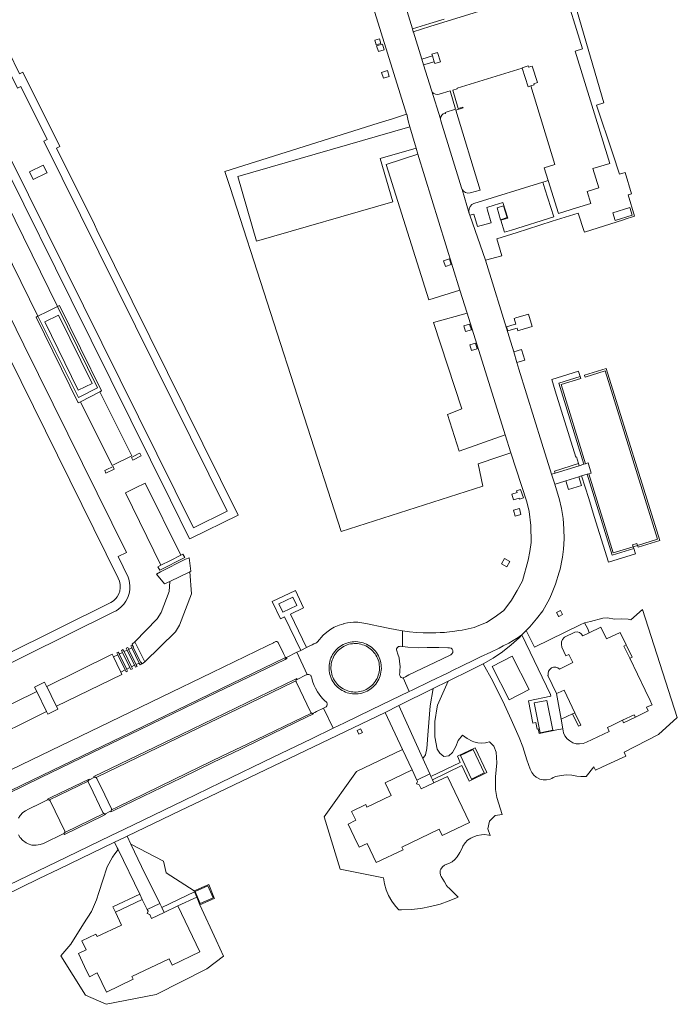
# Model space of a CAD drawing. Extents: x 146402 to 164798, y 455483 to 464134.
# Tile 43 of 256: x 152259 to 152435, y 461639 to 461902. Entities that reach past the tile are written whole.
import ezdxf

# ---------------------------------------------------------------- set-up
doc = ezdxf.new("R2010")
doc.units = 0
doc.header["$LTSCALE"] = 0.2
for name, color, linetype, lineweight in [('B-XX-VH-ONVERHARD-GV', 252, 'CONTINUOUS', 18), ('B-XX-VH-VERHARDING_GESLOTEN-GV', 252, 'CONTINUOUS', 18), ('B-XX-VH-VERHARDING_HALFVERHARDING-GV', 252, 'CONTINUOUS', 18), ('B-XX-VH-VERHARDING_OPEN-GV', 252, 'CONTINUOUS', 18)]:
    doc.layers.add(name, color=color, linetype=linetype, lineweight=lineweight)

msp = doc.modelspace()

# ---------------------------------------------------------------- linework, layer by layer
at = {"layer": 'B-XX-VH-ONVERHARD-GV'}
for points in [[(152268.781, 461825.512), (152266.119, 461824.196), (152263.531, 461822.916), (152274.356, 461801.206), (152279.474, 461803.802)], [(152265.364, 461821.401), (152269.06, 461823.182), (152278.03, 461804.911), (152274.334, 461803.13)], [(152274.334, 461803.13), (152278.03, 461804.911), (152269.06, 461823.182), (152265.364, 461821.401)], [(152425.376, 461744.483), (152422.232, 461741.72), (152421.963, 461741.783), (152421.515, 461741.877), (152419.651, 461741.972), (152417.906, 461741.854), (152415.995, 461742.231), (152414.721, 461742.113), (152411.489, 461741.216), (152409.877, 461740.925), (152410.702, 461739.241), (152411.122, 461738.208), (152414.193, 461739.686), (152415.707, 461736.566), (152419.385, 461738.333), (152421.01, 461734.953), (152421.141, 461734.678), (152422.569, 461731.709), (152422.022, 461731.446), (152421.932, 461731.402), (152426.085, 461722.88), (152427.406, 461720.063), (152427.883, 461719.046), (152427.913, 461718.981), (152426.439, 461718.332), (152426.914, 461717.355), (152423.456, 461715.674), (152420.295, 461714.137), (152419.972, 461714.801), (152416.966, 461713.344), (152415.994, 461712.873), (152416.478, 461711.81), (152410.343, 461708.916), (152409.462, 461708.596), (152408.534, 461708.47), (152407.599, 461708.544), (152406.702, 461708.813), (152405.882, 461709.266), (152405.176, 461709.883), (152404.617, 461710.635), (152404.229, 461711.488), (152404.008, 461712.526), (152402.434, 461712.242), (152397.668, 461711.308), (152397.437, 461712.486), (152397.142, 461712.428), (152396.796, 461714.195), (152396.011, 461714.041), (152394.835, 461720.047), (152400.862, 461721.227), (152400.775, 461721.725), (152393.103, 461737.649), (152393.099, 461737.646), (152393.091, 461737.639), (152392.492, 461737.054), (152392.326, 461736.905), (152390.24, 461735.034), (152387.86, 461733.167), (152385.362, 461731.462), (152382.756, 461729.925), (152385.294, 461725.287), (152387.655, 461720.556), (152387.958, 461719.916), (152390.197, 461715.043), (152392.346, 461710.165), (152393.291, 461707.681), (152394.402, 461704.226), (152395.329, 461701.702), (152395.706, 461700.872), (152396.254, 461700.144), (152396.945, 461699.554), (152397.071, 461699.472), (152397.872, 461699.089), (152398.738, 461698.894), (152399.699, 461698.893), (152400.639, 461699.087), (152401.051, 461699.248), (152401.439, 461699.459), (152402.199, 461699.735), (152403.582, 461700.072), (152405, 461700.213), (152406.423, 461700.153), (152407.824, 461699.895), (152408.877, 461699.745), (152410.273, 461699.727), (152412.338, 461702.375), (152412.8, 461701.431), (152414.686, 461702.318), (152419.945, 461704.789), (152420.896, 461705.237), (152420.441, 461706.255), (152429.624, 461710.959), (152434.687, 461715.583)], [(152395.008, 461723.006), (152389.659, 461720.288), (152385.128, 461729.202), (152390.477, 461731.921)], [(152371.149, 461706.046), (152370.411, 461707.092), (152369.735, 461710.416), (152369.796, 461714.478), (152370.37, 461718.384), (152370.46, 461718.819), (152373.374, 461725.286), (152369.355, 461723.302), (152368.531, 461718.631), (152367.961, 461711.997), (152367.604, 461707.29), (152367.248, 461705.578), (152366.534, 461704.598), (152368.394, 461700.457), (152368.721, 461699.773), (152376.593, 461703.554), (152375.818, 461705.168), (152380.533, 461707.432), (152383.72, 461700.797), (152379.005, 461698.533), (152377.009, 461702.689), (152369.136, 461698.908), (152369.539, 461698.066), (152373.157, 461699.785), (152379.061, 461687.474), (152371.742, 461683.951), (152370.921, 461685.664), (152360.947, 461680.884), (152361.284, 461680.181), (152354.088, 461676.732), (152351.646, 461681.827), (152349.554, 461680.824), (152348.223, 461683.601), (152346.574, 461687.036), (152348.66, 461688.038), (152347.511, 461690.435), (152351.259, 461692.231), (152351.586, 461691.554), (152358.124, 461694.672), (152356.474, 461698.088), (152363.668, 461701.551), (152361.12, 461706.983), (152348.765, 461701.091), (152340.123, 461688.963), (152344.475, 461674.975), (152356.041, 461672.68), (152356.305, 461671.034), (152356.764, 461669.431), (152357.412, 461667.895), (152358.239, 461666.447), (152359.233, 461665.108), (152360.152, 461664.116), (152360.858, 461664.124), (152363.47, 461664.195), (152366.068, 461664.466), (152368.638, 461664.935), (152371.165, 461665.599), (152373.634, 461666.454), (152376.036, 461667.499), (152373.632, 461669.887), (152373.195, 461670.206), (152372.873, 461670.641), (152372.366, 461671.583), (152371.508, 461672.966), (152371.295, 461673.364), (152371.168, 461673.962), (152371.24, 461674.57), (152371.402, 461674.995), (152371.801, 461675.581), (152372.346, 461676.034), (152372.996, 461676.318), (152373.513, 461676.494), (152374.378, 461676.952), (152375.132, 461677.576), (152375.771, 461678.302), (152376.502, 461679.396), (152377.06, 461680.587), (152377.301, 461681.128), (152377.854, 461681.983), (152378.564, 461682.713), (152379.402, 461683.291), (152379.909, 461683.547), (152381.066, 461683.966), (152382.275, 461684.193), (152383.106, 461684.224), (152384.202, 461684.089), (152384.588, 461683.968), (152383.943, 461685.804), (152384.435, 461687.835), (152385.911, 461689.312), (152387.817, 461689.62), (152386.403, 461694.175), (152385.972, 461696.268), (152386.034, 461699.714), (152386.403, 461703.407), (152386.218, 461706.3), (152385.542, 461707.839), (152384.409, 461709.015), (152383.641, 461708.893), (152383.337, 461708.817), (152382.303, 461708.694), (152381.264, 461708.77), (152380.259, 461709.043), (152379.813, 461709.222), (152378.431, 461709.917), (152377.15, 461710.785), (152376.008, 461709.431), (152375.393, 461707.769), (152374.47, 461706.23), (152373.486, 461705.307), (152372.195, 461705.122)], [(152403.563, 461715.11), (152406.657, 461716.541), (152407.254, 461716.826), (152404.361, 461722.88), (152402.773, 461722.111), (152402.379, 461721.992)], [(152285.925, 461660.002), (152284.275, 461663.458), (152283.605, 461664.856), (152290.777, 461668.288), (152284.959, 461680.203), (152284.124, 461679.06), (152283.463, 461678.155), (152282.04, 461675.625), (152280.855, 461672.061), (152279.807, 461668.724), (152279.195, 461666.773), (152277.891, 461663.669), (152275.757, 461660.335), (152272.32, 461654.931), (152269.618, 461651.758), (152276.28, 461641.278), (152281.83, 461638.805), (152295.216, 461641.439), (152308.716, 461648.316), (152313.204, 461651.731), (152311.234, 461655.994), (152306.874, 461665.43), (152306.046, 461667.432), (152306.02, 461667.494), (152300.948, 461665.127), (152306.842, 461652.826), (152299.492, 461649.305), (152298.676, 461651.01), (152288.692, 461646.227), (152289.025, 461645.532), (152281.837, 461642.089), (152279.396, 461647.184), (152277.322, 461646.191), (152276, 461648.95), (152274.379, 461652.41), (152276.452, 461653.407), (152275.302, 461655.795), (152279.035, 461657.592), (152279.367, 461656.95)], [(152305.452, 461668.866), (152305.337, 461669.144), (152297.879, 461674.003), (152297.17, 461677.134), (152288.381, 461681.646), (152291.247, 461675.715), (152296.185, 461665.799), (152296.687, 461664.752)]]:
    msp.add_lwpolyline(points, close=True, dxfattribs=at)
at = {"layer": 'B-XX-VH-VERHARDING_GESLOTEN-GV'}
for points in [[(152354.941, 461897.176), (152353.698, 461896.793), (152354.082, 461895.55), (152355.324, 461895.934)], [(152394.746, 461889.94), (152393.131, 461889.419), (152393.162, 461889.28), (152394.734, 461884.277), (152395.448, 461884.546), (152396.33, 461884.837), (152396.238, 461885.133), (152397.225, 461885.443), (152395.847, 461889.849), (152394.86, 461889.574)], [(152266.119, 461824.196), (152268.781, 461825.512), (152246.052, 461871.767), (152240.732, 461869.12), (152263.531, 461822.916)], [(152262.285, 461859.483), (152265.939, 461861.271), (152265.989, 461861.295), (152264.947, 461863.366), (152261.23, 461861.549)], [(152288.645, 461785.561), (152280.093, 461802.662), (152277.482, 461801.347), (152274.914, 461800.054), (152283.385, 461782.945)], [(152291.139, 461785.533), (152290.764, 461786.321), (152290.346, 461786.074), (152288.541, 461785.151), (152288.9, 461784.397)], [(152283.928, 461782.045), (152283.64, 461782.724), (152281.758, 461781.82), (152281.403, 461781.651), (152281.699, 461780.962)], [(152299.032, 461757.577), (152301.807, 461758.967), (152292.206, 461778.279), (152289.624, 461776.997), (152286.992, 461775.69), (152296.431, 461756.274)], [(152300.391, 461738.515), (152301.466, 461740.222), (152304.669, 461748.661), (152304.169, 461754.528), (152298.809, 461751.988), (152298.679, 461749.23), (152296.498, 461743.632), (152295.456, 461741.938), (152289.462, 461735.806), (152292.129, 461730.445)], [(152361.111, 461738.737), (152360.554, 461738.812), (152357.745, 461739.345), (152354.728, 461739.99), (152353.029, 461740.353), (152351.708, 461740.636), (152350.227, 461740.925), (152349.156, 461741.034), (152347.981, 461741.044), (152346.394, 461740.876), (152345.409, 461740.664), (152345.39, 461740.658), (152344.164, 461740.269), (152342.863, 461739.69), (152341.952, 461739.168), (152340.855, 461738.388), (152339.921, 461737.565), (152339.34, 461736.951), (152338.867, 461736.465), (152338.388, 461735.822), (152338.191, 461735.608), (152337.89, 461735.455), (152337.425, 461735.242), (152336.896, 461734.988), (152336.313, 461734.698), (152335.383, 461734.248), (152333.87, 461733.517), (152333.237, 461733.211), (152332.863, 461733.025), (152335.635, 461727.059), (152335.871, 461727.076), (152336.046, 461727.057), (152336.295, 461726.976), (152336.48, 461726.863), (152336.619, 461726.74), (152336.714, 461726.622), (152336.757, 461726.41), (152336.831, 461726.078), (152336.936, 461725.653), (152337.139, 461725.009), (152337.143, 461724.998), (152337.471, 461724.141), (152337.816, 461723.408), (152338.404, 461722.382), (152339.267, 461721.199), (152339.809, 461720.589), (152340.363, 461720.054), (152340.658, 461719.786), (152340.863, 461719.524), (152340.961, 461719.245), (152340.978, 461718.937), (152340.898, 461718.655), (152340.729, 461718.388), (152339.994, 461718.059), (152342.52, 461712.659), (152345.563, 461714.128), (152352.761, 461717.621), (152358.048, 461720.172), (152362.886, 461722.502), (152361.287, 461726.151), (152361.183, 461726.099), (152360.797, 461726.251), (152360.572, 461726.459), (152360.404, 461726.754), (152360.352, 461727.14), (152360.391, 461727.524), (152360.442, 461728.221), (152360.46, 461729.141), (152360.418, 461729.91), (152360.35, 461730.507), (152360.19, 461731.521), (152359.895, 461732.507), (152359.894, 461732.51), (152359.804, 461732.77), (152359.696, 461733.083), (152359.47, 461733.651), (152359.523, 461733.913), (152359.65, 461734.169), (152359.849, 461734.376), (152360.09, 461734.527), (152360.334, 461734.593), (152360.569, 461734.603), (152361.063, 461734.546), (152361.111, 461734.541)], [(152291.242, 461729.808), (152291.051, 461730.194), (152290.988, 461730.32), (152289.024, 461734.39), (152288.954, 461734.538), (152288.766, 461734.924), (152288.38, 461734.734), (152288.639, 461734.198), (152290.605, 461730.13), (152290.666, 461730.004), (152290.856, 461729.618)], [(152292.129, 461730.445), (152289.462, 461735.806), (152288.767, 461735.188), (152289.076, 461734.416), (152289.024, 461734.39), (152290.988, 461730.32), (152291.055, 461730.354), (152291.472, 461729.918)], [(152350.598, 461735.516), (152350.117, 461735.652), (152349.628, 461735.753), (152349.14, 461735.818), (152349.132, 461735.819), (152348.633, 461735.849), (152348.133, 461735.844), (152347.635, 461735.803), (152347.141, 461735.726), (152346.654, 461735.615), (152346.176, 461735.469), (152345.709, 461735.289), (152345.257, 461735.076), (152344.821, 461734.832), (152344.403, 461734.557), (152344.007, 461734.253), (152343.632, 461733.921), (152343.295, 461733.577), (152342.983, 461733.214), (152342.971, 461733.196), (152342.675, 461732.794), (152342.408, 461732.371), (152342.172, 461731.93), (152341.978, 461731.494), (152341.97, 461731.473), (152341.798, 461731.003), (152341.661, 461730.523), (152341.56, 461730.033), (152341.493, 461729.538), (152341.462, 461729.039), (152341.466, 461728.539), (152341.506, 461728.041), (152341.582, 461727.547), (152341.692, 461727.059), (152341.838, 461726.581), (152342.017, 461726.114), (152342.228, 461725.661), (152342.472, 461725.225), (152342.746, 461724.807), (152343.049, 461724.409), (152343.38, 461724.034), (152343.737, 461723.684), (152343.753, 461723.669), (152344.118, 461723.36), (152344.521, 461723.064), (152344.944, 461722.798), (152344.971, 461722.784), (152345.385, 461722.563), (152345.841, 461722.359), (152346.311, 461722.189), (152346.792, 461722.053), (152347.282, 461721.951), (152347.777, 461721.885), (152348.276, 461721.854), (152348.776, 461721.859), (152349.274, 461721.899), (152349.768, 461721.975), (152350.256, 461722.086), (152350.734, 461722.231), (152351.201, 461722.411), (152351.653, 461722.623), (152352.09, 461722.867), (152352.508, 461723.141), (152352.905, 461723.444), (152352.928, 461723.462), (152353.279, 461723.775), (152353.619, 461724.123), (152353.628, 461724.133), (152353.953, 461724.513), (152354.248, 461724.917), (152354.515, 461725.34), (152354.75, 461725.781), (152354.953, 461726.238), (152355.123, 461726.708), (152355.259, 461727.189), (152355.36, 461727.678), (152355.426, 461728.174), (152355.457, 461728.673), (152355.452, 461729.173), (152355.411, 461729.671), (152355.335, 461730.165), (152355.223, 461730.652), (152355.078, 461731.13), (152354.898, 461731.597), (152354.686, 461732.05), (152354.442, 461732.486), (152354.167, 461732.903), (152353.863, 461733.3), (152353.858, 461733.305), (152353.532, 461733.675), (152353.175, 461734.025), (152352.794, 461734.348), (152352.39, 461734.643), (152351.967, 461734.909), (152351.526, 461735.144), (152351.069, 461735.347)], [(152341.582, 461727.547), (152341.506, 461728.041), (152341.466, 461728.539), (152341.462, 461729.039), (152341.493, 461729.538), (152341.56, 461730.033), (152341.661, 461730.523), (152341.798, 461731.003), (152341.97, 461731.473), (152341.978, 461731.494), (152342.172, 461731.93), (152342.408, 461732.371), (152342.675, 461732.794), (152342.971, 461733.196), (152342.983, 461733.214), (152343.295, 461733.577), (152343.632, 461733.921), (152344.007, 461734.253), (152344.403, 461734.557), (152344.821, 461734.832), (152345.257, 461735.076), (152345.709, 461735.289), (152346.176, 461735.469), (152346.654, 461735.615), (152347.141, 461735.726), (152347.635, 461735.803), (152348.133, 461735.844), (152348.633, 461735.849), (152349.132, 461735.819), (152349.14, 461735.818), (152349.628, 461735.753), (152350.117, 461735.652), (152350.598, 461735.516), (152351.069, 461735.347), (152351.526, 461735.144), (152351.967, 461734.909), (152352.39, 461734.643), (152352.794, 461734.348), (152353.175, 461734.025), (152353.532, 461733.675), (152353.858, 461733.305), (152353.863, 461733.3), (152354.167, 461732.903), (152354.442, 461732.486), (152354.686, 461732.05), (152354.898, 461731.597), (152355.078, 461731.13), (152355.223, 461730.652), (152355.335, 461730.165), (152355.411, 461729.671), (152355.452, 461729.173), (152355.457, 461728.673), (152355.426, 461728.174), (152355.36, 461727.678), (152355.259, 461727.189), (152355.123, 461726.708), (152354.953, 461726.238), (152354.75, 461725.781), (152354.515, 461725.34), (152354.248, 461724.917), (152353.953, 461724.513), (152353.628, 461724.133), (152353.619, 461724.123), (152353.279, 461723.775), (152352.928, 461723.462), (152352.905, 461723.444), (152352.508, 461723.141), (152352.09, 461722.867), (152351.653, 461722.623), (152351.201, 461722.411), (152350.734, 461722.231), (152350.256, 461722.086), (152349.768, 461721.975), (152349.274, 461721.899), (152348.776, 461721.859), (152348.276, 461721.854), (152347.777, 461721.885), (152347.282, 461721.951), (152346.792, 461722.053), (152346.311, 461722.189), (152345.841, 461722.359), (152345.385, 461722.563), (152344.971, 461722.784), (152344.944, 461722.798), (152344.521, 461723.064), (152344.118, 461723.36), (152343.753, 461723.669), (152343.737, 461723.684), (152343.38, 461724.034), (152343.049, 461724.409), (152342.746, 461724.807), (152342.472, 461725.225), (152342.228, 461725.661), (152342.017, 461726.114), (152341.838, 461726.581), (152341.692, 461727.059)], [(152347.826, 461722.382), (152347.366, 461722.444), (152346.911, 461722.538), (152346.465, 461722.665), (152346.028, 461722.823), (152345.604, 461723.012), (152345.195, 461723.231), (152344.802, 461723.478), (152344.428, 461723.753), (152344.074, 461724.053), (152343.743, 461724.378), (152343.436, 461724.726), (152343.154, 461725.095), (152342.9, 461725.484), (152342.673, 461725.889), (152342.477, 461726.309), (152342.311, 461726.743), (152342.176, 461727.187), (152342.073, 461727.64), (152342.003, 461728.099), (152341.966, 461728.561), (152341.961, 461729.025), (152341.99, 461729.489), (152342.052, 461729.949), (152342.147, 461730.403), (152342.274, 461730.85), (152342.432, 461731.286), (152342.621, 461731.71), (152342.84, 461732.119), (152343.088, 461732.512), (152343.363, 461732.886), (152343.661, 461733.235), (152343.977, 461733.559), (152344.325, 461733.867), (152344.693, 461734.149), (152345.081, 461734.404), (152345.486, 461734.631), (152345.906, 461734.829), (152346.339, 461734.996), (152346.783, 461735.132), (152347.235, 461735.235), (152347.694, 461735.306), (152348.157, 461735.344), (152348.621, 461735.349), (152349.084, 461735.321), (152349.544, 461735.26), (152349.999, 461735.166), (152350.446, 461735.04), (152350.882, 461734.883), (152351.307, 461734.694), (152351.716, 461734.476), (152352.109, 461734.23), (152352.484, 461733.955), (152352.838, 461733.655), (152353.17, 461733.33), (152353.477, 461732.983), (152353.759, 461732.614), (152354.014, 461732.226), (152354.241, 461731.821), (152354.438, 461731.401), (152354.605, 461730.968), (152354.74, 461730.524), (152354.844, 461730.071), (152354.914, 461729.612), (152354.952, 461729.15), (152354.957, 461728.686), (152354.929, 461728.222), (152354.867, 461727.762), (152354.773, 461727.308), (152354.647, 461726.861), (152354.489, 461726.424), (152354.3, 461726), (152354.082, 461725.591), (152353.835, 461725.198), (152353.56, 461724.823), (152353.26, 461724.469), (152352.935, 461724.138), (152352.587, 461723.831), (152352.218, 461723.549), (152351.83, 461723.294), (152351.425, 461723.068), (152351.005, 461722.871), (152350.571, 461722.704), (152350.127, 461722.569), (152349.675, 461722.466), (152349.216, 461722.396), (152348.753, 461722.358), (152348.289, 461722.354)], [(152268.484, 461718.555), (152286.028, 461727.077), (152285.725, 461727.699), (152284.665, 461729.876), (152283.747, 461731.761), (152283.385, 461732.503), (152265.874, 461723.813), (152267.026, 461721.471), (152267.16, 461721.203)], [(152286.899, 461728.284), (152284.921, 461732.346), (152283.747, 461731.761), (152284.665, 461729.876), (152285.725, 461727.699)], [(152287.546, 461727.942), (152287.356, 461728.328), (152287.284, 461728.476), (152285.306, 461732.538), (152285.235, 461732.683), (152285.047, 461733.07), (152284.661, 461732.88), (152284.849, 461732.493), (152284.921, 461732.346), (152286.899, 461728.284), (152286.97, 461728.138), (152287.16, 461727.752)], [(152288.17, 461728.917), (152286.199, 461732.983), (152285.306, 461732.538), (152287.284, 461728.476)], [(152288.811, 461728.586), (152288.621, 461728.972), (152288.555, 461729.109), (152286.584, 461733.175), (152286.512, 461733.328), (152286.323, 461733.714), (152285.937, 461733.524), (152286.199, 461732.983), (152288.17, 461728.917), (152288.235, 461728.782), (152288.425, 461728.396)], [(152289.401, 461729.531), (152287.427, 461733.595), (152286.584, 461733.175), (152288.555, 461729.109)], [(152290.055, 461729.175), (152289.865, 461729.561), (152289.787, 461729.722), (152287.812, 461733.786), (152287.745, 461733.927), (152287.556, 461734.313), (152287.17, 461734.123), (152287.427, 461733.595), (152289.401, 461729.531), (152289.479, 461729.371), (152289.669, 461728.985)], [(152290.605, 461730.13), (152288.639, 461734.198), (152287.812, 461733.786), (152289.787, 461729.722)], [(152337.191, 461716.703), (152337.618, 461716.912), (152338.077, 461717.13), (152339.994, 461718.059), (152340.729, 461718.388), (152340.898, 461718.655), (152340.978, 461718.937), (152340.961, 461719.245), (152340.863, 461719.524), (152340.658, 461719.786), (152340.363, 461720.054), (152339.809, 461720.589), (152339.267, 461721.199), (152338.404, 461722.382), (152337.816, 461723.408), (152337.471, 461724.141), (152337.143, 461724.998), (152337.139, 461725.009), (152336.936, 461725.653), (152336.831, 461726.078), (152336.757, 461726.41), (152336.714, 461726.622), (152336.619, 461726.74), (152336.48, 461726.863), (152336.295, 461726.976), (152336.046, 461727.057), (152335.871, 461727.076), (152335.635, 461727.059), (152335.464, 461727.003), (152335.337, 461726.951), (152332.901, 461725.765), (152332.781, 461725.7), (152332.681, 461725.603), (152332.63, 461725.515), (152332.598, 461725.407), (152332.587, 461725.301), (152332.612, 461725.168), (152332.657, 461725.073), (152333.7, 461722.901), (152335.527, 461719.093), (152336.421, 461717.234), (152336.6, 461716.87), (152336.685, 461716.762), (152336.762, 461716.704), (152336.85, 461716.668), (152336.934, 461716.652), (152337.046, 461716.645)], [(152265.831, 461717.181), (152263.207, 461722.513), (152245.554, 461713.884), (152246.9, 461711.103), (152248.184, 461708.448)], [(152281.481, 461689.755), (152281.578, 461689.779), (152281.618, 461689.798), (152282.603, 461690.271), (152282.979, 461690.453), (152283.062, 461690.503), (152283.163, 461690.604), (152283.229, 461690.724), (152283.261, 461690.846), (152283.26, 461690.937), (152283.244, 461691.034), (152283.204, 461691.136), (152281.417, 461694.834), (152279.286, 461699.244), (152279.235, 461699.343), (152279.173, 461699.425), (152279.102, 461699.487), (152279.044, 461699.523), (152278.896, 461699.574), (152278.732, 461699.575), (152278.609, 461699.539), (152278.529, 461699.501), (152277.285, 461698.899), (152277.185, 461698.847), (152277.113, 461698.79), (152277.043, 461698.707), (152276.998, 461698.623), (152276.97, 461698.536), (152276.959, 461698.426), (152276.973, 461698.311), (152277.009, 461698.211), (152277.389, 461697.424), (152280.928, 461690.1), (152280.977, 461690.002), (152281.044, 461689.911), (152281.108, 461689.852), (152281.148, 461689.823), (152281.251, 461689.776), (152281.376, 461689.751)]]:
    msp.add_lwpolyline(points, close=True, dxfattribs=at)
for points in [[(152166.893, 461685.889), (152283.465, 461743.649), (152284.48, 461744.138), (152285.058, 461744.52), (152285.821, 461745.155), (152286.167, 461745.529), (152286.512, 461745.903), (152287.091, 461746.68), (152287.585, 461747.682), (152287.923, 461748.713), (152288.135, 461749.701), (152288.149, 461750.732), (152288.078, 461751.678), (152287.895, 461752.539), (152287.703, 461753.135), (152285.04, 461758.646), (152287.24, 461759.737), (152259.756, 461815.317), (152247.406, 461840.215)], [(152255.805, 461811.956), (152285.044, 461752.847), (152285.385, 461751.991), (152285.548, 461751.121), (152285.561, 461750.251), (152285.416, 461749.389), (152285.172, 461748.634), (152284.726, 461747.84), (152284.395, 461747.39), (152283.876, 461746.885), (152283.481, 461746.551), (152283.057, 461746.302), (152226.385, 461718.237)]]:
    msp.add_lwpolyline(points, dxfattribs=at)
at = {"layer": 'B-XX-VH-VERHARDING_HALFVERHARDING-GV'}
for points in [[(152305.137, 461766.288), (152314.176, 461770.735), (152265.102, 461869.813), (152266.007, 461870.244), (152258.98, 461884.395), (152258.055, 461883.962), (152252.956, 461894.222), (152243.935, 461889.738), (152249.033, 461879.451), (152248.172, 461879.038), (152255.197, 461864.857), (152256.089, 461865.27)], [(152317.011, 461860.288), (152363.085, 461873.627), (152363.088, 461873.628), (152362.612, 461875.247), (152362.237, 461876.959), (152362.234, 461876.958), (152358.42, 461875.762), (152354.603, 461874.565), (152313.564, 461861.694), (152314.964, 461857.356), (152344.656, 461765.33), (152382.581, 461777.485), (152381.346, 461783.471), (152386.89, 461785.312), (152390.153, 461786.392), (152390.156, 461786.393), (152388.59, 461791.219), (152388.587, 461791.218), (152376.3, 461786.818), (152373.127, 461796.608), (152377.042, 461798.115), (152369.41, 461821.261), (152378.394, 461823.757), (152378.397, 461823.758), (152376.492, 461829.912), (152376.489, 461829.911), (152368.166, 461827.289), (152356.756, 461863.514), (152365.248, 461866.267), (152365.251, 461866.268), (152364.78, 461867.872), (152364.777, 461867.871), (152355.185, 461865.094), (152358.523, 461853.567), (152322.017, 461842.998)], [(152262.285, 461859.483), (152261.23, 461861.549), (152264.947, 461863.366), (152265.989, 461861.295), (152265.939, 461861.271)], [(152424.035, 461761.59), (152424.179, 461761.129), (152429.983, 461762.937), (152415.661, 461808.928), (152409.855, 461807.125), (152409.885, 461807.03), (152410.009, 461806.626), (152415.373, 461808.291), (152429.366, 461763.245)], [(152410.14, 461783.454), (152403.563, 461804.625), (152408.855, 461806.268), (152408.7, 461806.766), (152402.948, 461804.98), (152409.69, 461783.329)], [(152410.972, 461780.774), (152410.51, 461780.631), (152417.237, 461758.968), (152423.033, 461760.773), (152422.889, 461761.234), (152417.555, 461759.579)], [(152298.809, 461751.988), (152304.169, 461754.528), (152304.484, 461754.677), (152303.984, 461758.302), (152303.019, 461757.882), (152296.354, 461754.504), (152295.27, 461753.943), (152297.451, 461751.345)], [(152265.874, 461723.813), (152265.828, 461723.891), (152265.694, 461724.159), (152265.275, 461725.03), (152262.637, 461723.671), (152263.207, 461722.513), (152265.831, 461717.181), (152266.189, 461716.455), (152268.827, 461717.814), (152268.484, 461718.555), (152267.16, 461721.203), (152267.026, 461721.471)]]:
    msp.add_lwpolyline(points, close=True, dxfattribs=at)
at = {"layer": 'B-XX-VH-VERHARDING_OPEN-GV'}
for points in [[(152350.28, 461915.211), (152362.234, 461876.958), (152362.237, 461876.959), (152362.612, 461875.247), (152363.088, 461873.628), (152363.812, 461871.163), (152364.78, 461867.872), (152365.251, 461866.268), (152365.248, 461866.267), (152365.249, 461866.263), (152376.489, 461829.911), (152376.492, 461829.912), (152378.397, 461823.758), (152378.394, 461823.757), (152378.395, 461823.753), (152388.587, 461791.218), (152388.59, 461791.219), (152390.156, 461786.393), (152390.153, 461786.392), (152390.154, 461786.388), (152394.417, 461773.253), (152395.042, 461770.655), (152395.516, 461766.897), (152395.549, 461762.367), (152395.549, 461762.362), (152395.173, 461760.006), (152395.173, 461760.001), (152394.798, 461757.644), (152394.797, 461757.639), (152393.202, 461752.153), (152393.2, 461752.148), (152391.796, 461749.527), (152391.794, 461749.522), (152390.324, 461746.936), (152390.322, 461746.931), (152388.251, 461744.181), (152388.248, 461744.176), (152385.691, 461742.28), (152383.568, 461740.99), (152381.574, 461740.157), (152380.26, 461739.665), (152378.665, 461739.254), (152377.093, 461738.937), (152376.201, 461738.797), (152375.146, 461738.637), (152373.02, 461738.393), (152372.391, 461738.34), (152371.239, 461738.262), (152370.076, 461738.21), (152368.973, 461738.186), (152367.779, 461738.188), (152366.634, 461738.216), (152364.886, 461738.311), (152363.011, 461738.48), (152361.111, 461738.737), (152361.111, 461734.541), (152362.509, 461734.395), (152365.342, 461734.202), (152367.736, 461734.24), (152369.737, 461734.285), (152370.858, 461734.315), (152373.284, 461734.204), (152373.703, 461734.222), (152374.114, 461734.087), (152374.389, 461733.847), (152374.393, 461733.84), (152374.399, 461733.834), (152374.578, 461733.458), (152374.563, 461732.941), (152374.558, 461732.932), (152374.558, 461732.924), (152374.364, 461732.576), (152374.04, 461732.326), (152371.627, 461731.164), (152362.856, 461726.927), (152361.926, 461726.47), (152361.287, 461726.151), (152362.886, 461722.502), (152363.666, 461722.878), (152368.46, 461725.187), (152373.313, 461727.54), (152374.541, 461728.121), (152377.107, 461729.371), (152380.18, 461730.871), (152382.04, 461731.746), (152384.739, 461733.054), (152386.976, 461734.147), (152388.088, 461734.7), (152389.564, 461735.457), (152390.767, 461736.147), (152392.062, 461736.952), (152392.434, 461737.209), (152393.091, 461737.639), (152393.099, 461737.646), (152393.103, 461737.649), (152394.244, 461738.807), (152394.248, 461738.81), (152395.198, 461739.825), (152397.015, 461741.919), (152398.725, 461744.1), (152398.728, 461744.104), (152400.473, 461747.291), (152400.475, 461747.296), (152401.036, 461748.584), (152401.038, 461748.589), (152402.07, 461751.207), (152402.072, 461751.212), (152403.058, 461754.411), (152403.06, 461754.416), (152403.291, 461755.255), (152403.293, 461755.26), (152403.848, 461758.021), (152403.848, 461758.026), (152403.917, 461758.454), (152403.917, 461758.459), (152404.188, 461760.59), (152404.188, 461760.595), (152404.36, 461763.327), (152404.333, 461765.939), (152404.332, 461766.068), (152404.105, 461768.801), (152403.68, 461771.51), (152403.058, 461774.18), (152402.923, 461774.664), (152401.88, 461777.965), (152401.882, 461777.97), (152401.877, 461777.975), (152401.037, 461780.636), (152401.034, 461780.647), (152398.401, 461788.975), (152392.299, 461808.778), (152392.297, 461808.795), (152392.293, 461808.797), (152391.764, 461810.51), (152391.762, 461810.515), (152390.881, 461813.378), (152389.642, 461817.417), (152389.644, 461817.422), (152389.633, 461817.448), (152383.356, 461837.912), (152379.151, 461849.966), (152379.15, 461849.981), (152379.146, 461849.98), (152378.964, 461850.38), (152378.962, 461850.386), (152377.071, 461856.833), (152377.073, 461856.837), (152376.892, 461857.245), (152376.887, 461857.249), (152371.398, 461875.208), (152371.4, 461875.213), (152371.283, 461875.734), (152371.279, 461875.735), (152368.856, 461883.42), (152368.858, 461883.425), (152368.854, 461883.426), (152366.729, 461890.222), (152366.731, 461890.227), (152366.728, 461890.226), (152366.266, 461891.707), (152366.265, 461891.712), (152364.036, 461898.93), (152363.996, 461899.059), (152363.995, 461899.063), (152363.771, 461899.79), (152363.77, 461899.793), (152355.306, 461927.388)], [(152372.288, 461902.421), (152368.44, 461901.225), (152363.773, 461899.795), (152363.77, 461899.793), (152363.771, 461899.79), (152363.995, 461899.063), (152363.998, 461899.064), (152368.408, 461900.423), (152404.045, 461911.475), (152409.28, 461894.494), (152407.313, 461893.887), (152416.579, 461863.833), (152412.059, 461862.44), (152413.645, 461857.299), (152410.558, 461856.347), (152411.547, 461853.139), (152407.698, 461851.949), (152402.84, 461850.448), (152400.125, 461859.234), (152399.27, 461858.972), (152398.678, 461858.793), (152399.246, 461856.996), (152401.599, 461849.554), (152390.288, 461846.001), (152388.469, 461845.418), (152387.419, 461848.615), (152389.309, 461849.199), (152388.002, 461853.4), (152385.623, 461852.63), (152383.676, 461851.998), (152383.867, 461851.307), (152384.823, 461847.94), (152381.167, 461846.902), (152380.211, 461850.269), (152379.15, 461849.981), (152379.151, 461849.966), (152383.356, 461837.912), (152383.358, 461837.917), (152387.694, 461839.111), (152386.387, 461843.617), (152391.772, 461845.328), (152394.587, 461846.223), (152401.211, 461848.329), (152408.165, 461850.539), (152409.789, 461845.641), (152409.854, 461845.449), (152420.271, 461848.738), (152420.458, 461848.797), (152423.255, 461849.679), (152421.542, 461855.413), (152422.417, 461855.65), (152420.726, 461861.362), (152419.192, 461860.908), (152417.384, 461866.357), (152413.056, 461879.396), (152415.045, 461880.005), (152407.857, 461904.497)], [(152254.231, 461667.787), (152263.836, 461672.441), (152269.101, 461675.005), (152283.994, 461682.15), (152286.661, 461683.439), (152287.377, 461683.785), (152301.655, 461690.626), (152305.224, 461692.337), (152356.452, 461716.934), (152360.145, 461718.757), (152369.355, 461723.302), (152373.374, 461725.286), (152379.516, 461728.319), (152379.533, 461728.328), (152381.152, 461729.09), (152382.756, 461729.925), (152385.362, 461731.462), (152387.86, 461733.167), (152390.24, 461735.034), (152392.326, 461736.905), (152392.492, 461737.054), (152393.091, 461737.639), (152392.434, 461737.209), (152392.062, 461736.952), (152390.767, 461736.147), (152389.564, 461735.457), (152388.088, 461734.7), (152386.976, 461734.147), (152384.739, 461733.054), (152382.04, 461731.746), (152380.18, 461730.871), (152377.107, 461729.371), (152374.541, 461728.121), (152373.313, 461727.54), (152368.46, 461725.187), (152363.666, 461722.878), (152362.886, 461722.502), (152358.048, 461720.172), (152352.761, 461717.621), (152345.563, 461714.128), (152342.52, 461712.659), (152336.791, 461709.885), (152326.504, 461704.922), (152312.504, 461698.158), (152302.556, 461693.349), (152297.24, 461690.79), (152286.534, 461685.599), (152283.105, 461683.945), (152271.202, 461678.191), (152255.844, 461670.769)], [(152227.689, 461682.209), (152259.203, 461697.437), (152286.197, 461710.51), (152315.475, 461724.661), (152329.632, 461731.5), (152329.942, 461731.592), (152329.786, 461731.64), (152329.679, 461731.809), (152329.261, 461732.653), (152327.808, 461735.654), (152327.66, 461735.803), (152327.515, 461735.869), (152327.363, 461735.884), (152327.222, 461735.857), (152326.687, 461735.596), (152326.603, 461735.56), (152324.911, 461734.742), (152310.166, 461727.617), (152282.868, 461714.426), (152250.985, 461699.019)], [(152258.329, 461688.588), (152258.785, 461689.342), (152259.516, 461690.124), (152260.175, 461690.602), (152261.042, 461691.053), (152262.629, 461691.825), (152262.661, 461691.841), (152266.104, 461693.497), (152266.138, 461693.509), (152266.045, 461693.702), (152267.166, 461694.244), (152277.196, 461699.089), (152277.285, 461698.899), (152278.529, 461699.501), (152278.609, 461699.539), (152278.519, 461699.728), (152301.897, 461711.026), (152316.594, 461718.132), (152325.462, 461722.402), (152329.194, 461724.213), (152332.81, 461725.954), (152332.901, 461725.765), (152335.337, 461726.951), (152335.464, 461727.003), (152335.635, 461727.059), (152332.863, 461733.025), (152330.06, 461731.627), (152329.942, 461731.592), (152329.632, 461731.5), (152329.654, 461731.482), (152329.717, 461731.444), (152329.867, 461731.401), (152329.998, 461731.397), (152330.129, 461731.438), (152330.185, 461731.323), (152329.699, 461731.091), (152319.86, 461726.345), (152311.351, 461722.226), (152290.679, 461712.233), (152283.127, 461708.578), (152264.264, 461699.466), (152255.367, 461695.166)], [(152255.367, 461695.166), (152264.264, 461699.466), (152283.127, 461708.578), (152290.679, 461712.233), (152311.351, 461722.226), (152319.86, 461726.345), (152329.699, 461731.091), (152330.185, 461731.323), (152330.129, 461731.438), (152329.998, 461731.397), (152329.867, 461731.401), (152329.717, 461731.444), (152329.654, 461731.482), (152329.632, 461731.5), (152315.475, 461724.661), (152286.197, 461710.51), (152259.203, 461697.437), (152227.689, 461682.209)], [(152255.844, 461670.769), (152271.202, 461678.191), (152283.105, 461683.945), (152286.534, 461685.599), (152297.24, 461690.79), (152302.556, 461693.349), (152312.504, 461698.158), (152326.504, 461704.922), (152336.791, 461709.885), (152342.52, 461712.659), (152339.994, 461718.059), (152338.077, 461717.13), (152337.618, 461716.912), (152337.191, 461716.703), (152337.261, 461716.5), (152336.753, 461716.259), (152336.732, 461716.25), (152335.776, 461715.793), (152322.899, 461709.562), (152317.623, 461707.014), (152310.508, 461703.556), (152301.978, 461699.449), (152283.807, 461690.666), (152283.052, 461690.301), (152282.979, 461690.453), (152282.603, 461690.271), (152281.618, 461689.798), (152281.692, 461689.643), (152280.892, 461689.256), (152270.598, 461684.281), (152270.487, 461684.51), (152270.441, 461684.487), (152270.438, 461684.485), (152264.984, 461681.85), (152264.117, 461681.525), (152263.053, 461681.358), (152261.923, 461681.431), (152260.941, 461681.713), (152260.369, 461681.987), (152259.386, 461682.707), (152258.828, 461683.326), (152258.818, 461683.343), (152258.808, 461683.359), (152258.307, 461684.176)]]:
    msp.add_lwpolyline(points, dxfattribs=at)
for points in [[(152252.636, 461899.912), (152241.541, 461894.421), (152239.712, 461893.501), (152235.675, 461891.471), (152235.623, 461891.446), (152236.172, 461890.297), (152237.935, 461886.763), (152238.071, 461886.831), (152241.95, 461888.773), (152245.64, 461881.34), (152244.749, 461880.905), (152254.637, 461861), (152255.547, 461861.426), (152272.443, 461827.309), (152298.991, 461773.702), (152304.122, 461763.342), (152304.352, 461763.454), (152317.148, 461769.675), (152279.325, 461846.047), (152278.629, 461847.453), (152268.516, 461867.872), (152269.42, 461868.337), (152259.523, 461888.276), (152258.621, 461887.835)], [(152355.738, 461895.76), (152354.174, 461895.283), (152354.659, 461893.733), (152356.216, 461894.2)], [(152243.935, 461889.738), (152252.956, 461894.222), (152258.055, 461883.962), (152258.98, 461884.395), (152266.007, 461870.244), (152265.102, 461869.813), (152314.176, 461770.735), (152305.137, 461766.288), (152256.089, 461865.27), (152255.197, 461864.857), (152248.172, 461879.038), (152249.033, 461879.451)], [(152371.285, 461891.044), (152370.53, 461893.504), (152368.965, 461893.051), (152369.113, 461892.61), (152369.619, 461891.02), (152369.75, 461890.594)], [(152369.619, 461891.02), (152369.113, 461892.61), (152366.268, 461891.712), (152366.265, 461891.712), (152366.266, 461891.707), (152366.728, 461890.226), (152366.731, 461890.227)], [(152355.989, 461886.637), (152357.564, 461887.096), (152357.108, 461888.649), (152355.532, 461888.179)], [(152393.162, 461889.28), (152375.718, 461883.944), (152375.763, 461883.778), (152374.578, 461883.44), (152376.065, 461878.541), (152377.266, 461878.911), (152377.366, 461878.659), (152375.378, 461878.038), (152381.872, 461856.707), (152379.219, 461855.939), (152378.6, 461855.886), (152377.996, 461856.031), (152377.469, 461856.359), (152377.073, 461856.837), (152377.071, 461856.833), (152378.962, 461850.386), (152378.966, 461850.385), (152378.847, 461851.034), (152378.926, 461851.689), (152379.198, 461852.291), (152379.636, 461852.785), (152380.201, 461853.126), (152398.678, 461858.793), (152399.27, 461858.972), (152400.125, 461859.234), (152399.059, 461862.683), (152401.86, 461863.562), (152395.448, 461884.546), (152394.734, 461884.277)], [(152369.993, 461882.308), (152369.486, 461882.533), (152369.091, 461882.922), (152368.858, 461883.425), (152368.856, 461883.42), (152371.279, 461875.735), (152371.283, 461875.734), (152371.363, 461876.261), (152371.631, 461876.723), (152372.049, 461877.055), (152372.608, 461877.217), (152372.525, 461877.451), (152375.329, 461878.315), (152373.839, 461883.225), (152370.936, 461882.377), (152370.547, 461882.277)], [(152358.523, 461853.567), (152355.185, 461865.094), (152364.777, 461867.871), (152364.78, 461867.872), (152363.812, 461871.163), (152363.088, 461873.628), (152363.085, 461873.627), (152317.011, 461860.288), (152322.017, 461842.998)], [(152389.161, 461849.321), (152387.396, 461848.763), (152386.419, 461851.916), (152388.186, 461852.466)], [(152417.454, 461850.621), (152421.944, 461852.009), (152422.579, 461849.955), (152418.089, 461848.567)], [(152372.601, 461836.22), (152374.186, 461836.735), (152373.672, 461838.293), (152372.112, 461837.79)], [(152277.482, 461801.347), (152280.093, 461802.662), (152280.568, 461802.936), (152269.334, 461825.768), (152268.781, 461825.512), (152279.474, 461803.802), (152274.356, 461801.206), (152263.531, 461822.916), (152263.042, 461822.661), (152274.328, 461799.785), (152274.914, 461800.054)], [(152395.875, 461820.178), (152394.876, 461823.474), (152391.473, 461822.474), (152391.004, 461822.336), (152391.465, 461820.831), (152390.995, 461820.689), (152388.996, 461820.086), (152389.323, 461819.014), (152391.47, 461819.657), (152391.792, 461819.754), (152391.996, 461819.051), (152392.527, 461819.205)], [(152378.002, 461818.799), (152379.551, 461819.298), (152379.077, 461820.847), (152377.505, 461820.361)], [(152379.584, 461813.721), (152381.125, 461814.199), (152380.663, 461815.723), (152379.102, 461815.267)], [(152393.879, 461811.162), (152393, 461814.031), (152390.883, 461813.382), (152390.881, 461813.378), (152391.762, 461810.515), (152391.766, 461810.515)], [(152402.948, 461804.98), (152408.7, 461806.766), (152408.345, 461807.861), (152408.23, 461808.213), (152401.069, 461805.967), (152402.01, 461802.945), (152407.522, 461785.247), (152407.703, 461785.303), (152408.267, 461783.498), (152408.444, 461782.925), (152409.69, 461783.329)], [(152410.972, 461780.774), (152411.637, 461780.977), (152410.802, 461783.66), (152410.14, 461783.454), (152409.69, 461783.329), (152408.444, 461782.925), (152401.956, 461780.923), (152401.757, 461780.862), (152401.039, 461780.641), (152401.034, 461780.647), (152401.037, 461780.636), (152401.877, 461777.975), (152401.882, 461777.97), (152402.84, 461778.265), (152404.863, 461778.888), (152408.313, 461779.95), (152409.078, 461780.186), (152410.51, 461780.631)], [(152408.444, 461782.925), (152408.267, 461783.498), (152401.779, 461781.496), (152401.956, 461780.923)], [(152406.678, 461776.906), (152409.032, 461777.637), (152408.313, 461779.95), (152404.863, 461778.888), (152405.585, 461776.566)], [(152410.51, 461780.631), (152409.078, 461780.186), (152410.964, 461774.112), (152412.446, 461769.341), (152416.25, 461757.089), (152423.48, 461759.341), (152423.033, 461760.773), (152417.237, 461758.968)], [(152392.751, 461776.525), (152391.651, 461776.178), (152391.807, 461775.79), (152390.371, 461775.307), (152390.873, 461773.762), (152392.315, 461774.247), (152392.4, 461773.963), (152393.485, 461774.323)], [(152391.259, 461769.447), (152392.828, 461769.875), (152392.411, 461771.44), (152390.851, 461771.035)], [(152422.889, 461761.234), (152424.035, 461761.59), (152423.873, 461762.114), (152422.727, 461761.758)], [(152302.807, 461758.332), (152302.308, 461759.218), (152301.807, 461758.967), (152299.032, 461757.577), (152296.431, 461756.274), (152295.64, 461755.878), (152296.114, 461754.974)], [(152389.037, 461755.854), (152389.844, 461757.279), (152388.413, 461758.08), (152387.619, 461756.657)], [(152332.437, 461749.513), (152326.257, 461746.631), (152328.418, 461741.965), (152329.539, 461742.514), (152333.87, 461733.517), (152335.383, 461734.248), (152331.14, 461743.175), (152334.608, 461744.927)], [(152327.979, 461745.966), (152331.793, 461747.787), (152332.87, 461745.531), (152329.056, 461743.71)], [(152402.935, 461742.623), (152403.954, 461743.141), (152403.416, 461744.212), (152402.32, 461743.671), (152402.858, 461742.632)], [(152410.702, 461739.241), (152409.877, 461740.925), (152408.715, 461740.349), (152396.421, 461734.353), (152394.248, 461738.81), (152394.244, 461738.807), (152393.103, 461737.649), (152400.775, 461721.725), (152400.862, 461721.227), (152394.835, 461720.047), (152396.011, 461714.041), (152396.796, 461714.195), (152397.142, 461712.428), (152397.437, 461712.486), (152397.668, 461711.308), (152402.434, 461712.242), (152404.008, 461712.526), (152403.563, 461715.11), (152402.379, 461721.992), (152400.057, 461726.833), (152400.133, 461726.904), (152400.098, 461727.358), (152400.229, 461727.936), (152400.542, 461728.438), (152401.005, 461728.808), (152401.563, 461729.004), (152402.155, 461729.004), (152402.714, 461728.809), (152403.12, 461728.485), (152403.276, 461728.559), (152403.528, 461728.68), (152406.69, 461730.234), (152405.629, 461732.406), (152404.83, 461732.015), (152403.763, 461734.345), (152403.64, 461735.052), (152403.715, 461735.766), (152403.984, 461736.432), (152404.425, 461736.999), (152404.489, 461737.059), (152407.287, 461738.396), (152407.886, 461738.442), (152408.468, 461738.29), (152408.968, 461737.957), (152409.333, 461737.479), (152409.382, 461737.37), (152411.122, 461738.208)], [(152422.022, 461731.446), (152422.569, 461731.709), (152421.141, 461734.678), (152421.01, 461734.953), (152420.37, 461734.65), (152421.932, 461731.402)], [(152279.253, 461699.629), (152320.041, 461719.339), (152329.045, 461723.69), (152331.836, 461725.038), (152332.598, 461725.407), (152332.63, 461725.515), (152332.681, 461725.603), (152332.781, 461725.7), (152332.901, 461725.765), (152332.81, 461725.954), (152329.194, 461724.213), (152325.462, 461722.402), (152316.594, 461718.132), (152301.897, 461711.026), (152278.519, 461699.728), (152278.609, 461699.539), (152278.732, 461699.575), (152278.896, 461699.574), (152279.044, 461699.523)], [(152329.045, 461723.69), (152320.041, 461719.339), (152279.253, 461699.629), (152279.044, 461699.523), (152279.102, 461699.487), (152279.173, 461699.425), (152279.235, 461699.343), (152279.286, 461699.244), (152281.417, 461694.834), (152283.204, 461691.136), (152283.244, 461691.034), (152283.26, 461690.937), (152283.261, 461690.846), (152284.71, 461691.546), (152303.599, 461700.731), (152312.963, 461705.256), (152319.716, 461708.519), (152336.762, 461716.704), (152336.685, 461716.762), (152336.6, 461716.87), (152336.421, 461717.234), (152335.527, 461719.093), (152333.7, 461722.901), (152332.657, 461725.073), (152332.612, 461725.168), (152332.587, 461725.301), (152332.598, 461725.407), (152331.836, 461725.038)], [(152396.382, 461719.433), (152399.768, 461720.096), (152401.325, 461712.147), (152397.939, 461711.484)], [(152336.934, 461716.652), (152336.85, 461716.668), (152336.762, 461716.704), (152319.716, 461708.519), (152312.963, 461705.256), (152303.599, 461700.731), (152284.71, 461691.546), (152283.261, 461690.846), (152283.229, 461690.724), (152283.163, 461690.604), (152283.062, 461690.503), (152282.979, 461690.453), (152283.052, 461690.301), (152283.807, 461690.666), (152301.978, 461699.449), (152310.508, 461703.556), (152317.623, 461707.014), (152322.899, 461709.562), (152335.776, 461715.793), (152336.732, 461716.25), (152336.753, 461716.259), (152337.261, 461716.5), (152337.191, 461716.703), (152337.046, 461716.645)], [(152368.394, 461700.457), (152366.534, 461704.598), (152360.145, 461718.757), (152356.452, 461716.934), (152361.12, 461706.983), (152363.668, 461701.551), (152364.966, 461698.825)], [(152408.27, 461713.217), (152408.842, 461713.504), (152407.254, 461716.826), (152406.657, 461716.541)], [(152423.456, 461715.674), (152423.122, 461716.292), (152419.972, 461714.801), (152420.295, 461714.137)], [(152349.473, 461711.073), (152350.381, 461711.542), (152349.875, 461712.481), (152348.954, 461712.035)], [(152368.721, 461699.773), (152369.136, 461698.908), (152377.009, 461702.689), (152379.005, 461698.533), (152383.72, 461700.797), (152380.533, 461707.432), (152375.818, 461705.168), (152376.593, 461703.554)], [(152380.003, 461706.967), (152383.007, 461700.711), (152379.626, 461699.087), (152376.622, 461705.343)], [(152364.966, 461698.825), (152365.142, 461698.459), (152364.893, 461697.78), (152365.59, 461697.522), (152366.123, 461696.436), (152369.539, 461698.066), (152369.136, 461698.908), (152368.721, 461699.773), (152368.394, 461700.457)], [(152276.97, 461698.536), (152276.998, 461698.623), (152277.043, 461698.707), (152277.113, 461698.79), (152277.185, 461698.847), (152277.285, 461698.899), (152277.196, 461699.089), (152267.166, 461694.244), (152266.045, 461693.702), (152266.138, 461693.509), (152266.211, 461693.535), (152266.324, 461693.547), (152266.427, 461693.536), (152266.494, 461693.516), (152266.566, 461693.483), (152266.578, 461693.515)], [(152270.761, 461684.804), (152281.148, 461689.823), (152281.108, 461689.852), (152281.044, 461689.911), (152280.977, 461690.002), (152280.928, 461690.1), (152277.389, 461697.424), (152277.009, 461698.211), (152276.973, 461698.311), (152276.959, 461698.426), (152276.97, 461698.536), (152266.578, 461693.515), (152266.566, 461693.483), (152266.631, 461693.44), (152266.706, 461693.367), (152266.764, 461693.28), (152270.692, 461685.149), (152270.732, 461685.021), (152270.735, 461684.906), (152270.715, 461684.799)], [(152281.251, 461689.776), (152281.148, 461689.823), (152270.761, 461684.804), (152270.715, 461684.799), (152270.685, 461684.72), (152270.635, 461684.646), (152270.587, 461684.586), (152270.517, 461684.53), (152270.487, 461684.51), (152270.598, 461684.281), (152280.892, 461689.256), (152281.692, 461689.643), (152281.618, 461689.798), (152281.578, 461689.779), (152281.481, 461689.755), (152281.376, 461689.751)], [(152288.381, 461681.646), (152287.381, 461683.776), (152287.377, 461683.785), (152286.661, 461683.439), (152283.994, 461682.15), (152284.709, 461680.708), (152284.959, 461680.203), (152290.777, 461668.288), (152291.46, 461666.888), (152292.788, 461664.186), (152296.185, 461665.799), (152291.247, 461675.715)], [(152305.452, 461668.866), (152296.687, 461664.752), (152297.339, 461663.393), (152300.948, 461665.127), (152306.02, 461667.494)], [(152309.233, 461670.855), (152305.337, 461669.144), (152305.452, 461668.866), (152306.02, 461667.494), (152306.046, 461667.432), (152306.874, 461665.43), (152310.711, 461667.115), (152310.81, 461667.158), (152310.657, 461667.517)], [(152305.576, 461669.007), (152309.047, 461670.516), (152310.464, 461667.284), (152306.976, 461665.814)], [(152291.46, 461666.888), (152290.777, 461668.288), (152283.605, 461664.856), (152284.275, 461663.458)], [(152297.339, 461663.393), (152296.687, 461664.752), (152296.185, 461665.799), (152292.788, 461664.186), (152292.999, 461663.745), (152292.768, 461663.069), (152293.444, 461662.816), (152293.936, 461661.788)]]:
    msp.add_lwpolyline(points, close=True, dxfattribs=at)

doc.saveas('drawing.dxf')
